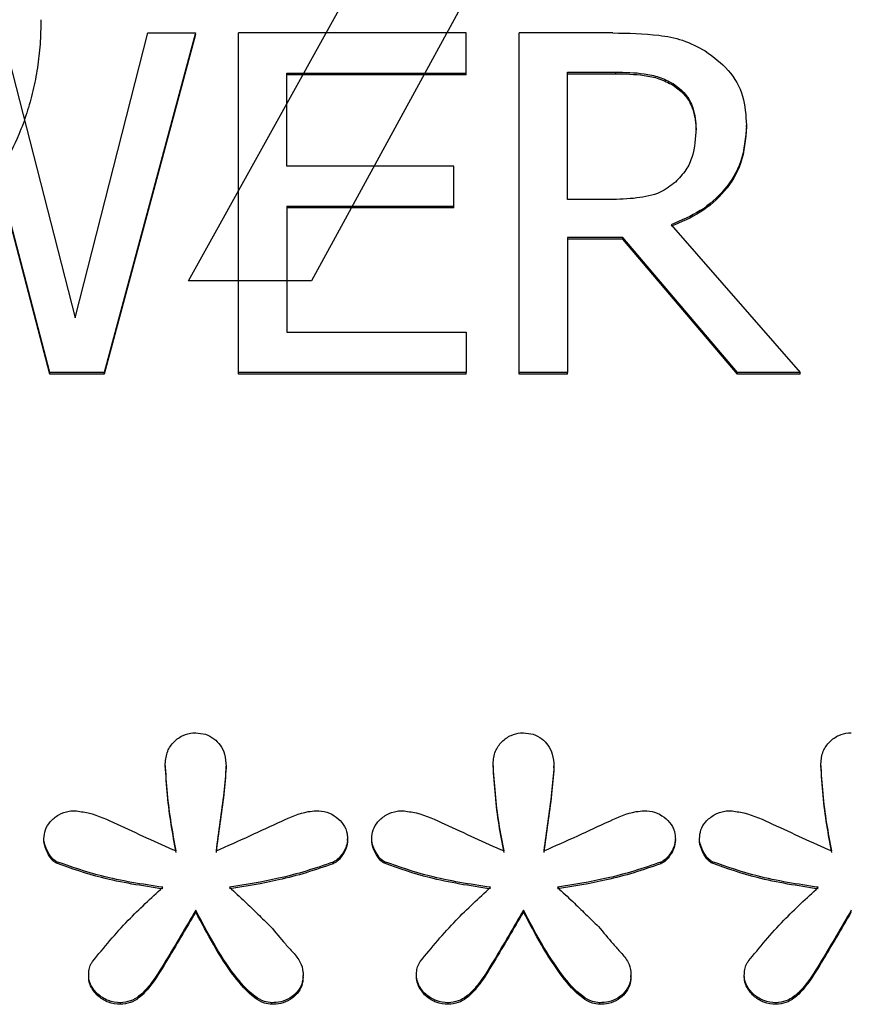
# Model space of a CAD drawing. Header units: inches. Extents: x 0.6 to 16.3, y 0.2 to 11.5.
# Tile 16 of 37: x 4.63 to 4.752, y 7.597 to 7.742. Entities that reach past the tile are written whole.
import ezdxf

# ---------------------------------------------------------------- set-up
doc = ezdxf.new("R2010")
doc.units = ezdxf.units.IN
doc.header["$MEASUREMENT"] = 0

msp = doc.modelspace()

# ---------------------------------------------------------------- linework, layer by layer
at = {"color": 7, "linetype": 'Continuous', "lineweight": 25}
for p, q in [((4.65481, 7.70326), (4.7127, 7.80762)), ((4.72769, 7.80378), (4.67287, 7.70326)), ((4.62747, 7.73964), (4.63819, 7.69788)), ((4.63819, 7.69788), (4.64886, 7.73964)), ((4.65582, 7.73964), (4.64242, 7.68985)), ((4.65582, 7.7394), (4.64242, 7.68961)), ((4.64886, 7.73964), (4.65582, 7.73964)), ((4.65582, 7.7394), (4.65582, 7.73964)), ((4.66217, 7.68985), (4.66217, 7.73964)), ((4.69554, 7.73964), (4.66217, 7.73964)), ((4.69554, 7.73375), (4.69554, 7.73964)), ((4.70332, 7.68985), (4.70332, 7.73964)), ((4.71706, 7.73964), (4.70332, 7.73964)), ((4.66926, 7.72011), (4.66926, 7.73375)), ((4.66926, 7.73375), (4.69554, 7.73375)), ((4.69554, 7.73351), (4.66926, 7.73351)), ((4.69554, 7.73351), (4.69554, 7.73375)), ((4.71041, 7.73391), (4.71745, 7.73391)), ((4.71041, 7.71519), (4.71041, 7.73391)), ((4.71041, 7.73367), (4.71745, 7.73367)), ((4.71745, 7.73391), (4.71745, 7.73367)), ((4.72592, 7.73222), (4.72592, 7.73198)), ((4.63447, 7.68985), (4.62362, 7.73117)), ((4.63447, 7.68961), (4.62362, 7.73093)), ((4.7293, 7.72536), (4.7293, 7.7256)), ((4.73669, 7.72589), (4.73669, 7.72613)), ((4.69377, 7.72011), (4.66926, 7.72011)), ((4.69377, 7.71422), (4.69377, 7.72011)), ((4.66926, 7.71422), (4.69377, 7.71422)), ((4.66926, 7.71422), (4.66926, 7.69574)), ((4.69377, 7.71398), (4.66926, 7.71398)), ((4.69377, 7.71398), (4.69377, 7.71422)), ((4.71663, 7.71519), (4.71041, 7.71519)), ((4.72562, 7.71152), (4.74459, 7.68985)), ((4.71853, 7.70966), (4.71041, 7.70966)), ((4.71041, 7.70966), (4.71041, 7.68985)), ((4.71853, 7.70942), (4.71853, 7.70966)), ((4.73539, 7.68985), (4.71853, 7.70966)), ((4.71853, 7.70942), (4.71041, 7.70942)), ((4.73539, 7.68961), (4.71853, 7.70942)), ((4.67287, 7.70326), (4.65481, 7.70326)), ((4.66926, 7.69574), (4.69554, 7.69574)), ((4.69554, 7.69574), (4.69554, 7.68985)), ((4.64242, 7.68985), (4.63447, 7.68985)), ((4.63447, 7.68961), (4.63447, 7.68985)), ((4.64242, 7.68961), (4.63447, 7.68961)), ((4.64242, 7.68961), (4.64242, 7.68985)), ((4.69554, 7.68985), (4.66217, 7.68985)), ((4.66217, 7.68961), (4.66217, 7.68985)), ((4.69554, 7.68961), (4.66217, 7.68961)), ((4.69554, 7.68961), (4.69554, 7.68985)), ((4.71041, 7.68985), (4.70332, 7.68985)), ((4.70332, 7.68961), (4.70332, 7.68985)), ((4.71041, 7.68961), (4.70332, 7.68961)), ((4.71041, 7.68961), (4.71041, 7.68985)), ((4.73539, 7.68961), (4.73539, 7.68985)), ((4.74459, 7.68985), (4.73539, 7.68985)), ((4.74459, 7.68961), (4.73539, 7.68961)), ((4.74459, 7.68961), (4.74459, 7.68985)), ((4.65141, 7.63221), (4.65141, 7.63245)), ((4.66034, 7.63187), (4.66034, 7.63211)), ((4.69951, 7.63221), (4.69951, 7.63245)), ((4.70844, 7.63187), (4.70844, 7.63211)), ((4.7476, 7.63221), (4.7476, 7.63245)), ((4.63359, 7.62121), (4.63359, 7.62144)), ((4.67816, 7.62121), (4.67816, 7.62144)), ((4.68169, 7.62121), (4.68169, 7.62144)), ((4.72625, 7.62121), (4.72625, 7.62144)), ((4.72979, 7.62121), (4.72979, 7.62144)), ((4.63546, 7.61785), (4.63546, 7.61808)), ((4.67605, 7.61779), (4.67605, 7.61803)), ((4.68355, 7.61785), (4.68355, 7.61808)), ((4.72414, 7.61779), (4.72414, 7.61803)), ((4.73165, 7.61785), (4.73165, 7.61808)), ((4.65587, 7.61072), (4.65587, 7.61096)), ((4.70397, 7.61072), (4.70397, 7.61096)), ((4.64017, 7.60116), (4.64017, 7.6014)), ((4.67164, 7.60116), (4.67164, 7.6014)), ((4.68827, 7.60116), (4.68827, 7.6014)), ((4.71974, 7.60116), (4.71974, 7.6014)), ((4.73637, 7.60116), (4.73637, 7.6014)), ((4.64483, 7.59716), (4.64483, 7.5974)), ((4.66705, 7.59716), (4.66705, 7.5974)), ((4.69293, 7.59716), (4.69293, 7.5974)), ((4.71515, 7.59716), (4.71515, 7.5974)), ((4.74103, 7.59716), (4.74103, 7.5974))]:
    msp.add_line(p, q, dxfattribs=at)
for points, knots in [([(4.63315, 7.74159), (4.63313, 7.74039), (4.63308, 7.73803), (4.63268, 7.73455), (4.63203, 7.73117), (4.63113, 7.72791), (4.62972, 7.72412), (4.62766, 7.71995), (4.6248, 7.71558), (4.62241, 7.7131), (4.62124, 7.71188)], [0, 0, 0, 0, 0.110455, 0.217985, 0.323143, 0.426522, 0.528747, 0.693176, 0.849307, 1, 1, 1, 1]), ([(4.71706, 7.73964), (4.71933, 7.73961), (4.72277, 7.73956), (4.72743, 7.73872), (4.72955, 7.7376), (4.73063, 7.73702)], [0, 0, 0, 0, 0.483407, 0.735045, 1, 1, 1, 1]), ([(4.73063, 7.73702), (4.73184, 7.73614), (4.73425, 7.73437), (4.73642, 7.73042), (4.7366, 7.72756), (4.73669, 7.72613)], [0, 0, 0, 0, 0.332483, 0.66621, 1, 1, 1, 1]), ([(4.71745, 7.73391), (4.71887, 7.73388), (4.72102, 7.73383), (4.72391, 7.73325), (4.72525, 7.73257), (4.72592, 7.73222)], [0, 0, 0, 0, 0.483708, 0.736482, 1, 1, 1, 1]), ([(4.71745, 7.73367), (4.71887, 7.73364), (4.72102, 7.73359), (4.72391, 7.73301), (4.72525, 7.73233), (4.72592, 7.73198)], [0, 0, 0, 0, 0.483708, 0.736482, 1, 1, 1, 1]), ([(4.72592, 7.73222), (4.72656, 7.73174), (4.72783, 7.73078), (4.72908, 7.72842), (4.72922, 7.72663), (4.7293, 7.7256)], [0, 0, 0, 0, 0.298018, 0.596766, 1, 1, 1, 1]), ([(4.72592, 7.73198), (4.72656, 7.7315), (4.72783, 7.73054), (4.72908, 7.72818), (4.72922, 7.72639), (4.7293, 7.72536)], [0, 0, 0, 0, 0.298018, 0.596766, 1, 1, 1, 1]), ([(4.73669, 7.72613), (4.73655, 7.7243), (4.73629, 7.72092), (4.73367, 7.71657), (4.73007, 7.71338), (4.7271, 7.71214), (4.72562, 7.71152)], [0, 0, 0, 0, 0.284906, 0.524908, 0.763987, 1, 1, 1, 1]), ([(4.73669, 7.72589), (4.73655, 7.72406), (4.73629, 7.72068), (4.73367, 7.71633), (4.73007, 7.71314), (4.7271, 7.7119), (4.72562, 7.71128)], [0, 0, 0, 0, 0.284906, 0.524908, 0.763987, 1, 1, 1, 1]), ([(4.7293, 7.7256), (4.72921, 7.72422), (4.72908, 7.72213), (4.72788, 7.71945), (4.72682, 7.71834), (4.72627, 7.71777)], [0, 0, 0, 0, 0.481916, 0.732223, 1, 1, 1, 1]), ([(4.72627, 7.71777), (4.72555, 7.71722), (4.7239, 7.71597), (4.72044, 7.71532), (4.71795, 7.71524), (4.71663, 7.71519)], [0, 0, 0, 0, 0.269382, 0.612222, 1, 1, 1, 1]), ([(4.65141, 7.63245), (4.65147, 7.63308), (4.65159, 7.63426), (4.65262, 7.63571), (4.65393, 7.63667), (4.65511, 7.63696), (4.65573, 7.63697), (4.65587, 7.63697)], [0, 0, 0, 0, 0.271807, 0.514058, 0.744023, 0.940774, 1, 1, 1, 1]), ([(4.65587, 7.63697), (4.65636, 7.63694), (4.65732, 7.63686), (4.65857, 7.63618), (4.65955, 7.63517), (4.66023, 7.63378), (4.6603, 7.6327), (4.66034, 7.63211)], [0, 0, 0, 0, 0.1867267, 0.3743427, 0.549017, 0.7519377, 1, 1, 1, 1]), ([(4.69951, 7.63245), (4.69957, 7.63308), (4.69969, 7.63426), (4.70072, 7.63571), (4.70203, 7.63667), (4.70321, 7.63696), (4.70383, 7.63697), (4.70397, 7.63697)], [0, 0, 0, 0, 0.271807, 0.514058, 0.744023, 0.940774, 1, 1, 1, 1]), ([(4.70397, 7.63697), (4.70445, 7.63694), (4.70542, 7.63686), (4.70667, 7.63618), (4.70765, 7.63517), (4.70833, 7.63378), (4.7084, 7.6327), (4.70844, 7.63211)], [0, 0, 0, 0, 0.186727, 0.374343, 0.549017, 0.751938, 1, 1, 1, 1]), ([(4.7476, 7.63245), (4.74767, 7.63308), (4.74779, 7.63426), (4.74882, 7.63571), (4.75013, 7.63667), (4.75131, 7.63696), (4.75193, 7.63697), (4.75207, 7.63697)], [0, 0, 0, 0, 0.271807, 0.514058, 0.744023, 0.940774, 1, 1, 1, 1]), ([(4.65302, 7.61965), (4.65276, 7.621), (4.65222, 7.62379), (4.6517, 7.62806), (4.6515, 7.63099), (4.65141, 7.63245)], [0, 0, 0, 0, 0.318539, 0.658914, 1, 1, 1, 1]), ([(4.65302, 7.61941), (4.65276, 7.62076), (4.65222, 7.62355), (4.6517, 7.62782), (4.6515, 7.63075), (4.65141, 7.63221)], [0, 0, 0, 0, 0.318539, 0.658914, 1, 1, 1, 1]), ([(4.66034, 7.63211), (4.66024, 7.63082), (4.66002, 7.62809), (4.65942, 7.62395), (4.65904, 7.62108), (4.65885, 7.61965)], [0, 0, 0, 0, 0.30923, 0.654607, 1, 1, 1, 1]), ([(4.66034, 7.63187), (4.66024, 7.63058), (4.66002, 7.62785), (4.65942, 7.62371), (4.65904, 7.62084), (4.65885, 7.61941)], [0, 0, 0, 0, 0.30923, 0.654607, 1, 1, 1, 1]), ([(4.70112, 7.61965), (4.70086, 7.621), (4.70032, 7.62379), (4.6998, 7.62806), (4.6996, 7.63099), (4.69951, 7.63245)], [0, 0, 0, 0, 0.318539, 0.658914, 1, 1, 1, 1]), ([(4.70112, 7.61941), (4.70086, 7.62076), (4.70032, 7.62355), (4.6998, 7.62782), (4.6996, 7.63075), (4.69951, 7.63221)], [0, 0, 0, 0, 0.318539, 0.658914, 1, 1, 1, 1]), ([(4.70844, 7.63211), (4.70834, 7.63082), (4.70811, 7.62809), (4.70752, 7.62395), (4.70714, 7.62108), (4.70695, 7.61965)], [0, 0, 0, 0, 0.30923, 0.654607, 1, 1, 1, 1]), ([(4.70844, 7.63187), (4.70834, 7.63058), (4.70811, 7.62785), (4.70752, 7.62371), (4.70714, 7.62084), (4.70695, 7.61941)], [0, 0, 0, 0, 0.30923, 0.654607, 1, 1, 1, 1]), ([(4.74922, 7.61965), (4.74896, 7.621), (4.74842, 7.62379), (4.7479, 7.62806), (4.7477, 7.63099), (4.7476, 7.63245)], [0, 0, 0, 0, 0.318539, 0.658914, 1, 1, 1, 1]), ([(4.74922, 7.61941), (4.74896, 7.62076), (4.74842, 7.62355), (4.7479, 7.62782), (4.7477, 7.63075), (4.7476, 7.63221)], [0, 0, 0, 0, 0.318539, 0.658914, 1, 1, 1, 1]), ([(4.63359, 7.62144), (4.63363, 7.62189), (4.63371, 7.62278), (4.6345, 7.62404), (4.63571, 7.62502), (4.63703, 7.62551), (4.63786, 7.62555), (4.63812, 7.62556)], [0, 0, 0, 0, 0.20353, 0.407885, 0.647226, 0.885316, 1, 1, 1, 1]), ([(4.63812, 7.62556), (4.63879, 7.62547), (4.64097, 7.62518), (4.64586, 7.62285), (4.65012, 7.62094), (4.65302, 7.61965)], [0, 0, 0, 0, 0.124093, 0.404933, 1, 1, 1, 1]), ([(4.65885, 7.61965), (4.66052, 7.62039), (4.66376, 7.62183), (4.66816, 7.62389), (4.67139, 7.62536), (4.67317, 7.62552), (4.67356, 7.62556)], [0, 0, 0, 0, 0.342904, 0.668758, 0.926008, 1, 1, 1, 1]), ([(4.67356, 7.62556), (4.67409, 7.62552), (4.67515, 7.62543), (4.67654, 7.62467), (4.67762, 7.62359), (4.67811, 7.62242), (4.67814, 7.62169), (4.67816, 7.62144)], [0, 0, 0, 0, 0.223546, 0.447736, 0.666173, 0.889996, 1, 1, 1, 1]), ([(4.68169, 7.62144), (4.68173, 7.62189), (4.68181, 7.62278), (4.6826, 7.62404), (4.68381, 7.62502), (4.68513, 7.62551), (4.68596, 7.62555), (4.68622, 7.62556)], [0, 0, 0, 0, 0.20353, 0.407885, 0.647226, 0.885316, 1, 1, 1, 1]), ([(4.68622, 7.62556), (4.68689, 7.62547), (4.68907, 7.62518), (4.69396, 7.62285), (4.69822, 7.62094), (4.70112, 7.61965)], [0, 0, 0, 0, 0.124093, 0.404933, 1, 1, 1, 1]), ([(4.70695, 7.61965), (4.70861, 7.62039), (4.71186, 7.62183), (4.71626, 7.62389), (4.71949, 7.62536), (4.72127, 7.62552), (4.72166, 7.62556)], [0, 0, 0, 0, 0.342904, 0.668758, 0.926008, 1, 1, 1, 1]), ([(4.72166, 7.62556), (4.72219, 7.62552), (4.72325, 7.62543), (4.72464, 7.62467), (4.72572, 7.62359), (4.72621, 7.62242), (4.72624, 7.62169), (4.72625, 7.62144)], [0, 0, 0, 0, 0.223546, 0.447736, 0.666173, 0.889996, 1, 1, 1, 1]), ([(4.72979, 7.62144), (4.72983, 7.62189), (4.72991, 7.62278), (4.7307, 7.62404), (4.73191, 7.62502), (4.73323, 7.62551), (4.73406, 7.62555), (4.73432, 7.62556)], [0, 0, 0, 0, 0.20353, 0.407885, 0.647226, 0.885316, 1, 1, 1, 1]), ([(4.73432, 7.62556), (4.73499, 7.62547), (4.73717, 7.62518), (4.74206, 7.62285), (4.74632, 7.62094), (4.74922, 7.61965)], [0, 0, 0, 0, 0.124093, 0.404933, 1, 1, 1, 1]), ([(4.63546, 7.61808), (4.63528, 7.6182), (4.63468, 7.6186), (4.63405, 7.61972), (4.63361, 7.62077), (4.6336, 7.62138), (4.63359, 7.62144)], [0, 0, 0, 0, 0.151625, 0.530973, 0.949184, 1, 1, 1, 1]), ([(4.63546, 7.61785), (4.63528, 7.61796), (4.63468, 7.61836), (4.63405, 7.61949), (4.63361, 7.62053), (4.6336, 7.62114), (4.63359, 7.62121)], [0, 0, 0, 0, 0.151625, 0.530973, 0.949184, 1, 1, 1, 1]), ([(4.67816, 7.62144), (4.67811, 7.62108), (4.678, 7.62014), (4.67731, 7.61907), (4.6766, 7.6183), (4.67619, 7.6181), (4.67605, 7.61803)], [0, 0, 0, 0, 0.269353, 0.685116, 0.88843, 1, 1, 1, 1]), ([(4.67816, 7.62121), (4.67811, 7.62084), (4.678, 7.6199), (4.67731, 7.61883), (4.6766, 7.61806), (4.67619, 7.61786), (4.67605, 7.61779)], [0, 0, 0, 0, 0.269353, 0.685116, 0.88843, 1, 1, 1, 1]), ([(4.68355, 7.61808), (4.68338, 7.6182), (4.68278, 7.6186), (4.68215, 7.61972), (4.68171, 7.62077), (4.68169, 7.62138), (4.68169, 7.62144)], [0, 0, 0, 0, 0.151625, 0.530973, 0.949184, 1, 1, 1, 1]), ([(4.68355, 7.61785), (4.68338, 7.61796), (4.68278, 7.61836), (4.68215, 7.61949), (4.68171, 7.62053), (4.68169, 7.62114), (4.68169, 7.62121)], [0, 0, 0, 0, 0.151625, 0.530973, 0.949184, 1, 1, 1, 1]), ([(4.72625, 7.62144), (4.72621, 7.62108), (4.7261, 7.62014), (4.72541, 7.61907), (4.7247, 7.6183), (4.72429, 7.6181), (4.72414, 7.61803)], [0, 0, 0, 0, 0.269353, 0.685116, 0.88843, 1, 1, 1, 1]), ([(4.72625, 7.62121), (4.72621, 7.62084), (4.7261, 7.6199), (4.72541, 7.61883), (4.7247, 7.61806), (4.72429, 7.61786), (4.72414, 7.61779)], [0, 0, 0, 0, 0.269353, 0.685116, 0.88843, 1, 1, 1, 1]), ([(4.73165, 7.61808), (4.73148, 7.6182), (4.73088, 7.6186), (4.73024, 7.61972), (4.72981, 7.62077), (4.72979, 7.62138), (4.72979, 7.62144)], [0, 0, 0, 0, 0.151625, 0.530973, 0.949184, 1, 1, 1, 1]), ([(4.73165, 7.61785), (4.73148, 7.61796), (4.73088, 7.61836), (4.73024, 7.61949), (4.72981, 7.62053), (4.72979, 7.62114), (4.72979, 7.62121)], [0, 0, 0, 0, 0.151625, 0.530973, 0.949184, 1, 1, 1, 1]), ([(4.65103, 7.61432), (4.64953, 7.61455), (4.64651, 7.61501), (4.64124, 7.61606), (4.63763, 7.61732), (4.63546, 7.61808)], [0, 0, 0, 0, 0.28412, 0.568312, 1, 1, 1, 1]), ([(4.65103, 7.61408), (4.64953, 7.61431), (4.64651, 7.61477), (4.64124, 7.61583), (4.63763, 7.61709), (4.63546, 7.61785)], [0, 0, 0, 0, 0.28412, 0.568312, 1, 1, 1, 1]), ([(4.67605, 7.61803), (4.67473, 7.61757), (4.6721, 7.61666), (4.66704, 7.61533), (4.66325, 7.61471), (4.66084, 7.61432)], [0, 0, 0, 0, 0.267179, 0.534328, 1, 1, 1, 1]), ([(4.67605, 7.61779), (4.67473, 7.61733), (4.6721, 7.61642), (4.66704, 7.61509), (4.66325, 7.61447), (4.66084, 7.61408)], [0, 0, 0, 0, 0.267179, 0.534328, 1, 1, 1, 1]), ([(4.69913, 7.61432), (4.69763, 7.61455), (4.69461, 7.61501), (4.68934, 7.61606), (4.68573, 7.61732), (4.68355, 7.61808)], [0, 0, 0, 0, 0.28412, 0.568312, 1, 1, 1, 1]), ([(4.69913, 7.61408), (4.69763, 7.61431), (4.69461, 7.61477), (4.68934, 7.61583), (4.68573, 7.61709), (4.68355, 7.61785)], [0, 0, 0, 0, 0.28412, 0.568312, 1, 1, 1, 1]), ([(4.72414, 7.61803), (4.72283, 7.61757), (4.7202, 7.61666), (4.71514, 7.61533), (4.71135, 7.61471), (4.70894, 7.61432)], [0, 0, 0, 0, 0.267179, 0.5343283, 1, 1, 1, 1]), ([(4.72414, 7.61779), (4.72283, 7.61733), (4.7202, 7.61642), (4.71514, 7.61509), (4.71135, 7.61447), (4.70894, 7.61408)], [0, 0, 0, 0, 0.267179, 0.534328, 1, 1, 1, 1]), ([(4.74723, 7.61432), (4.74572, 7.61455), (4.74271, 7.61501), (4.73744, 7.61606), (4.73383, 7.61732), (4.73165, 7.61808)], [0, 0, 0, 0, 0.28412, 0.568312, 1, 1, 1, 1]), ([(4.74723, 7.61408), (4.74572, 7.61431), (4.74271, 7.61477), (4.73744, 7.61583), (4.73383, 7.61709), (4.73165, 7.61785)], [0, 0, 0, 0, 0.2841201, 0.5683117, 1, 1, 1, 1]), ([(4.64073, 7.60343), (4.64157, 7.60446), (4.64326, 7.60653), (4.6466, 7.61024), (4.64931, 7.61273), (4.65103, 7.61432)], [0, 0, 0, 0, 0.267688, 0.53539, 1, 1, 1, 1]), ([(4.66084, 7.61432), (4.6616, 7.61362), (4.663, 7.61234), (4.66498, 7.6104), (4.66623, 7.60919), (4.66686, 7.60858)], [0, 0, 0, 0, 0.369998, 0.684996, 1, 1, 1, 1]), ([(4.68883, 7.60343), (4.68967, 7.60446), (4.69135, 7.60653), (4.6947, 7.61024), (4.69741, 7.61273), (4.69913, 7.61432)], [0, 0, 0, 0, 0.267688, 0.53539, 1, 1, 1, 1]), ([(4.70894, 7.61432), (4.7097, 7.61362), (4.7111, 7.61234), (4.71308, 7.6104), (4.71433, 7.60919), (4.71496, 7.60858)], [0, 0, 0, 0, 0.369998, 0.684996, 1, 1, 1, 1]), ([(4.73693, 7.60343), (4.73777, 7.60446), (4.73945, 7.60653), (4.7428, 7.61024), (4.74551, 7.61273), (4.74723, 7.61432)], [0, 0, 0, 0, 0.267688, 0.53539, 1, 1, 1, 1]), ([(4.65587, 7.61096), (4.65443, 7.6085), (4.65226, 7.6048), (4.64962, 7.60047), (4.64782, 7.59847), (4.6463, 7.59754), (4.64532, 7.59745), (4.64483, 7.5974)], [0, 0, 0, 0, 0.478328, 0.718723, 0.846443, 0.921838, 1, 1, 1, 1]), ([(4.65587, 7.61072), (4.65443, 7.60826), (4.65226, 7.60456), (4.64962, 7.60024), (4.64782, 7.59823), (4.6463, 7.5973), (4.64532, 7.59721), (4.64483, 7.59716)], [0, 0, 0, 0, 0.478328, 0.718723, 0.846443, 0.921838, 1, 1, 1, 1]), ([(4.66705, 7.5974), (4.66668, 7.59744), (4.66577, 7.59755), (4.66371, 7.59883), (4.65998, 7.60318), (4.6576, 7.6077), (4.65587, 7.61096)], [0, 0, 0, 0, 0.057926, 0.144185, 0.382989, 1, 1, 1, 1]), ([(4.66705, 7.59716), (4.66668, 7.5972), (4.66577, 7.59731), (4.66371, 7.59859), (4.65998, 7.60294), (4.6576, 7.60746), (4.65587, 7.61072)], [0, 0, 0, 0, 0.057926, 0.144185, 0.382989, 1, 1, 1, 1]), ([(4.70397, 7.61096), (4.70253, 7.6085), (4.70036, 7.6048), (4.69772, 7.60047), (4.69592, 7.59847), (4.6944, 7.59754), (4.69342, 7.59745), (4.69293, 7.5974)], [0, 0, 0, 0, 0.478328, 0.718723, 0.846443, 0.921838, 1, 1, 1, 1]), ([(4.70397, 7.61072), (4.70253, 7.60826), (4.70036, 7.60456), (4.69772, 7.60024), (4.69592, 7.59823), (4.6944, 7.5973), (4.69342, 7.59721), (4.69293, 7.59716)], [0, 0, 0, 0, 0.478328, 0.718723, 0.846443, 0.921838, 1, 1, 1, 1]), ([(4.71515, 7.5974), (4.71478, 7.59744), (4.71387, 7.59755), (4.71181, 7.59883), (4.70808, 7.60318), (4.7057, 7.6077), (4.70397, 7.61096)], [0, 0, 0, 0, 0.057926, 0.144185, 0.382989, 1, 1, 1, 1]), ([(4.71515, 7.59716), (4.71478, 7.5972), (4.71387, 7.59731), (4.71181, 7.59859), (4.70808, 7.60294), (4.7057, 7.60746), (4.70397, 7.61072)], [0, 0, 0, 0, 0.057926, 0.144185, 0.382989, 1, 1, 1, 1]), ([(4.75207, 7.61096), (4.75063, 7.6085), (4.74846, 7.6048), (4.74582, 7.60047), (4.74402, 7.59847), (4.74249, 7.59754), (4.74152, 7.59745), (4.74103, 7.5974)], [0, 0, 0, 0, 0.478328, 0.718723, 0.846443, 0.921838, 1, 1, 1, 1]), ([(4.75207, 7.61072), (4.75063, 7.60826), (4.74846, 7.60456), (4.74582, 7.60024), (4.74402, 7.59823), (4.74249, 7.5973), (4.74152, 7.59721), (4.74103, 7.59716)], [0, 0, 0, 0, 0.478328, 0.718723, 0.846443, 0.921838, 1, 1, 1, 1]), ([(4.66686, 7.60858), (4.66757, 7.60772), (4.66864, 7.60642), (4.67018, 7.60474), (4.67127, 7.60346), (4.67162, 7.60223), (4.67163, 7.60157), (4.67164, 7.6014)], [0, 0, 0, 0, 0.379166, 0.56834, 0.771897, 0.93912, 1, 1, 1, 1]), ([(4.71496, 7.60858), (4.71567, 7.60772), (4.71674, 7.60642), (4.71828, 7.60474), (4.71937, 7.60346), (4.71972, 7.60223), (4.71973, 7.60157), (4.71974, 7.6014)], [0, 0, 0, 0, 0.3791659, 0.5683398, 0.7718971, 0.9391199, 1, 1, 1, 1]), ([(4.64017, 7.6014), (4.64018, 7.60168), (4.64021, 7.60225), (4.6404, 7.60295), (4.64065, 7.60331), (4.64073, 7.60343)], [0, 0, 0, 0, 0.39888, 0.799877, 1, 1, 1, 1]), ([(4.68827, 7.6014), (4.68828, 7.60168), (4.68831, 7.60225), (4.6885, 7.60295), (4.68875, 7.60331), (4.68883, 7.60343)], [0, 0, 0, 0, 0.39888, 0.799877, 1, 1, 1, 1]), ([(4.73637, 7.6014), (4.73638, 7.60168), (4.73641, 7.60225), (4.7366, 7.60295), (4.73685, 7.60331), (4.73693, 7.60343)], [0, 0, 0, 0, 0.39888, 0.799877, 1, 1, 1, 1]), ([(4.64483, 7.5974), (4.64422, 7.59745), (4.64307, 7.59755), (4.64158, 7.59849), (4.6406, 7.59964), (4.6402, 7.60071), (4.64018, 7.60124), (4.64017, 7.6014)], [0, 0, 0, 0, 0.258673, 0.491938, 0.752323, 0.929194, 1, 1, 1, 1]), ([(4.67164, 7.6014), (4.6716, 7.60096), (4.67152, 7.60009), (4.6708, 7.59895), (4.66975, 7.59802), (4.66843, 7.59747), (4.66748, 7.59742), (4.66705, 7.5974)], [0, 0, 0, 0, 0.198437, 0.397311, 0.595096, 0.812023, 1, 1, 1, 1]), ([(4.69293, 7.5974), (4.69232, 7.59745), (4.69117, 7.59755), (4.68968, 7.59849), (4.6887, 7.59964), (4.6883, 7.60071), (4.68828, 7.60124), (4.68827, 7.6014)], [0, 0, 0, 0, 0.258673, 0.491938, 0.752323, 0.929194, 1, 1, 1, 1]), ([(4.71974, 7.6014), (4.7197, 7.60096), (4.71962, 7.60009), (4.7189, 7.59895), (4.71785, 7.59802), (4.71653, 7.59747), (4.71558, 7.59742), (4.71515, 7.5974)], [0, 0, 0, 0, 0.198437, 0.397311, 0.595096, 0.812023, 1, 1, 1, 1]), ([(4.74103, 7.5974), (4.74042, 7.59745), (4.73927, 7.59755), (4.73778, 7.59849), (4.7368, 7.59964), (4.7364, 7.60071), (4.73638, 7.60124), (4.73637, 7.6014)], [0, 0, 0, 0, 0.258673, 0.491938, 0.752323, 0.929194, 1, 1, 1, 1]), ([(4.64483, 7.59716), (4.64422, 7.59721), (4.64307, 7.59731), (4.64158, 7.59825), (4.6406, 7.59941), (4.6402, 7.60047), (4.64018, 7.60101), (4.64017, 7.60116)], [0, 0, 0, 0, 0.258673, 0.491938, 0.752323, 0.929194, 1, 1, 1, 1]), ([(4.67164, 7.60116), (4.6716, 7.60072), (4.67152, 7.59985), (4.6708, 7.59871), (4.66975, 7.59778), (4.66843, 7.59723), (4.66748, 7.59718), (4.66705, 7.59716)], [0, 0, 0, 0, 0.198437, 0.397311, 0.595096, 0.812023, 1, 1, 1, 1]), ([(4.69293, 7.59716), (4.69232, 7.59721), (4.69117, 7.59731), (4.68968, 7.59825), (4.6887, 7.59941), (4.6883, 7.60047), (4.68828, 7.60101), (4.68827, 7.60116)], [0, 0, 0, 0, 0.258673, 0.491938, 0.752323, 0.929194, 1, 1, 1, 1]), ([(4.71974, 7.60116), (4.7197, 7.60072), (4.71962, 7.59985), (4.7189, 7.59871), (4.71785, 7.59778), (4.71653, 7.59723), (4.71558, 7.59718), (4.71515, 7.59716)], [0, 0, 0, 0, 0.198437, 0.397311, 0.595096, 0.812023, 1, 1, 1, 1]), ([(4.74103, 7.59716), (4.74042, 7.59721), (4.73927, 7.59731), (4.73778, 7.59825), (4.7368, 7.59941), (4.7364, 7.60047), (4.73638, 7.60101), (4.73637, 7.60116)], [0, 0, 0, 0, 0.258673, 0.491938, 0.752323, 0.929194, 1, 1, 1, 1])]:
    msp.add_open_spline(points, degree=3, knots=knots, dxfattribs=at)

doc.saveas('drawing.dxf')
